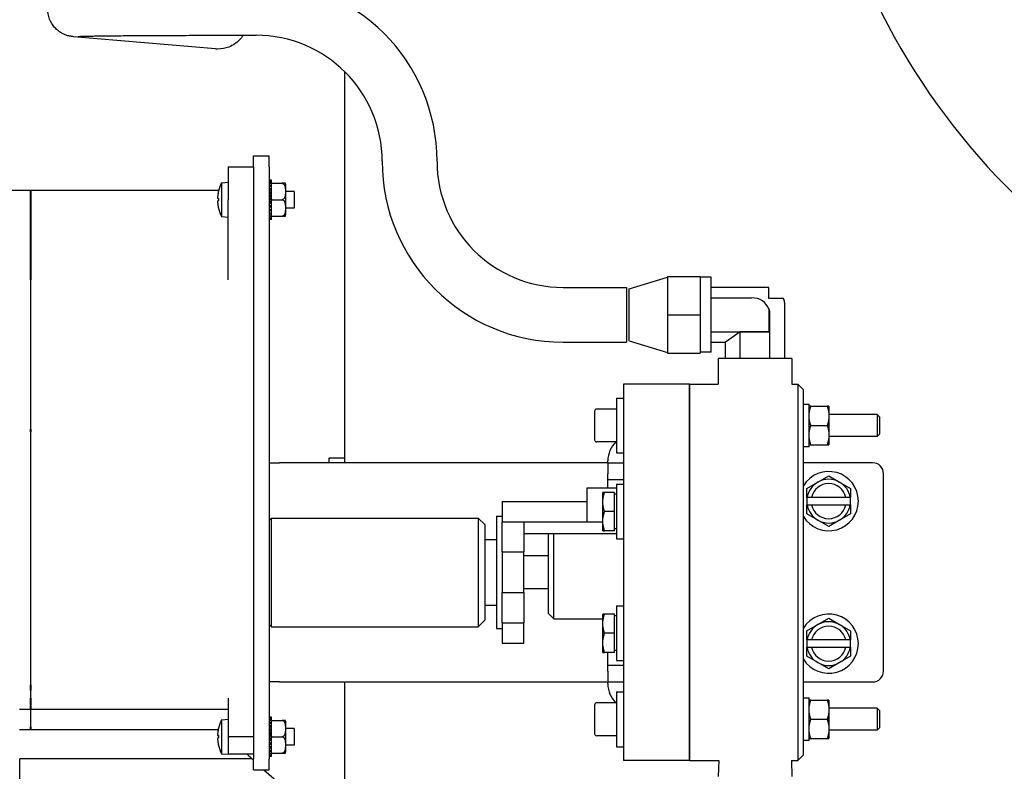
# Model space of a CAD drawing. Header units: inches. Extents: x 24 to 1128, y -94 to 748.
# Tile 95 of 256: x 438 to 449, y 177 to 186. Entities that reach past the tile are written whole.
import ezdxf

# ---------------------------------------------------------------- set-up
doc = ezdxf.new("R2010")
doc.units = ezdxf.units.IN
doc.header["$LTSCALE"] = 32
doc.header["$MEASUREMENT"] = 0
doc.layers.add('Visible (ANSI)', color=7, linetype='Continuous', lineweight=30)

msp = doc.modelspace()

# ---------------------------------------------------------------- linework, layer by layer
at = {"layer": 'Visible (ANSI)'}
for p, q in [((440.22266, 185.65086), (438.60464, 185.79122)), ((440.37254, 185.80717), (440.68422, 185.80717)), ((441.69385, 185.39292), (441.69385, 180.93167)), ((440.65553, 184.43167), (440.83483, 184.43167)), ((440.65553, 184.30667), (440.65553, 184.43167)), ((440.83483, 184.30667), (440.83483, 184.43167)), ((440.36753, 184.30667), (440.65553, 184.30667)), ((440.36753, 184.30667), (440.36753, 183.93167)), ((440.65553, 184.30667), (440.65553, 177.55667)), ((440.83483, 184.30667), (440.83483, 177.84307)), ((442.12171, 184.36968), (442.12171, 184.36967)), ((442.74671, 184.36968), (442.74671, 184.36967)), ((440.28952, 184.12435), (440.36753, 184.13117)), ((440.28952, 184.12435), (440.28952, 183.739)), ((440.83483, 184.15617), (440.85983, 184.15617)), ((440.85983, 184.15388), (440.83483, 184.15388)), ((440.83483, 184.14721), (440.85983, 184.14721)), ((440.85983, 184.14045), (440.83483, 184.14045)), ((440.83483, 184.12743), (440.85983, 184.12743)), ((440.85983, 184.11655), (440.83483, 184.11655)), ((440.83483, 184.09784), (440.85983, 184.09784)), ((440.85983, 184.08338), (440.83483, 184.08338)), ((440.85983, 184.15388), (440.85983, 184.15617)), ((440.85983, 184.14721), (440.85983, 184.15388)), ((440.85983, 184.14045), (440.85983, 184.14721)), ((440.85983, 184.12743), (440.85983, 184.14045)), ((440.85983, 184.11655), (440.85983, 184.12743)), ((440.85983, 184.11917), (440.97983, 184.11917)), ((440.85983, 184.09784), (440.85983, 184.11655)), ((440.85983, 184.08338), (440.85983, 184.09784)), ((440.85983, 184.05992), (440.85983, 184.08338)), ((441.01829, 184.11917), (440.97983, 184.11917)), ((441.01983, 184.10818), (441.01983, 183.75517)), ((435.36253, 184.04201), (438.11253, 184.04201)), ((438.11253, 183.21056), (438.11253, 184.04201)), ((438.11253, 184.0122), (438.11753, 184.0122)), ((438.11753, 184.04201), (440.25875, 184.04201)), ((438.11753, 184.04201), (438.11753, 183.21056)), ((440.25564, 184.02872), (440.25564, 184.02845)), ((440.83483, 184.05992), (440.85983, 184.05992)), ((440.85983, 184.0426), (440.83483, 184.0426)), ((440.85983, 184.01781), (440.83483, 184.01781)), ((440.83483, 184.01557), (440.85983, 184.01557)), ((440.85983, 183.99625), (440.83483, 183.99625)), ((440.85983, 183.97585), (440.83483, 183.97585)), ((440.83483, 183.96701), (440.85983, 183.96701)), ((440.85983, 184.0426), (440.85983, 184.05992)), ((440.85983, 184.01781), (440.85983, 184.0426)), ((440.85983, 184.01557), (440.85983, 184.01781)), ((440.85983, 183.99625), (440.85983, 184.01557)), ((440.85983, 183.97585), (440.85983, 183.99625)), ((440.85983, 183.96701), (440.85983, 183.97585)), ((440.85983, 183.94667), (440.85983, 183.96701)), ((441.11753, 184.02667), (441.01983, 184.02667)), ((441.11753, 184.02667), (441.11753, 183.83667)), ((440.24728, 183.94498), (440.25564, 183.94424)), ((440.24728, 183.91837), (440.25564, 183.91911)), ((440.25564, 183.94517), (440.25564, 183.91818)), ((440.36753, 183.12554), (440.36753, 183.93167)), ((440.85983, 183.94667), (440.83483, 183.94667)), ((440.85983, 183.93167), (440.83483, 183.93167)), ((440.83483, 183.91667), (440.85983, 183.91667)), ((440.85983, 183.89634), (440.83483, 183.89634)), ((440.85983, 183.8875), (440.83483, 183.8875)), ((440.83483, 183.86709), (440.85983, 183.86709)), ((440.85983, 183.84778), (440.83483, 183.84778)), ((440.85983, 183.84554), (440.83483, 183.84554)), ((440.85983, 183.93946), (440.85983, 183.94667)), ((440.85983, 183.93946), (440.85983, 183.93167)), ((440.85983, 183.93167), (440.85983, 183.92389)), ((440.85983, 183.93167), (440.97983, 183.93167)), ((440.85983, 183.91667), (440.85983, 183.92389)), ((440.85983, 183.89634), (440.85983, 183.91667)), ((440.85983, 183.8875), (440.85983, 183.89634)), ((440.85983, 183.86709), (440.85983, 183.8875)), ((440.85983, 183.84778), (440.85983, 183.86709)), ((440.85983, 183.84554), (440.85983, 183.84778)), ((440.85983, 183.82075), (440.85983, 183.84554)), ((440.25564, 183.8349), (440.25564, 183.83463)), ((440.28952, 183.739), (440.36753, 183.73217)), ((440.83483, 183.82075), (440.85983, 183.82075)), ((440.85983, 183.80343), (440.83483, 183.80343)), ((440.83483, 183.77997), (440.85983, 183.77997)), ((440.85983, 183.76551), (440.83483, 183.76551)), ((440.83483, 183.7468), (440.85983, 183.7468)), ((440.85983, 183.73592), (440.83483, 183.73592)), ((440.85983, 183.80343), (440.85983, 183.82075)), ((440.85983, 183.77997), (440.85983, 183.80343)), ((440.85983, 183.76551), (440.85983, 183.77997)), ((440.85983, 183.7468), (440.85983, 183.76551)), ((440.85983, 183.73592), (440.85983, 183.7468)), ((440.85983, 183.74417), (440.97983, 183.74417)), ((440.85983, 183.7229), (440.85983, 183.73592)), ((440.97983, 183.74417), (441.01829, 183.74417)), ((441.11753, 183.83667), (441.01983, 183.83667)), ((440.83483, 183.7229), (440.85983, 183.7229)), ((440.85983, 183.71614), (440.83483, 183.71614)), ((440.83483, 183.70947), (440.85983, 183.70947)), ((440.85983, 183.70718), (440.83483, 183.70718)), ((440.85983, 183.71614), (440.85983, 183.7229)), ((440.85983, 183.70947), (440.85983, 183.71614)), ((440.85983, 183.70718), (440.85983, 183.70947)), ((438.11253, 183.01724), (438.11253, 183.21056)), ((438.11753, 183.21056), (438.11753, 183.01724)), ((440.36753, 183.01988), (440.36753, 183.12554)), ((438.11253, 183.01724), (438.11253, 182.81675)), ((438.11753, 182.81675), (438.11753, 183.01724)), ((440.36753, 183.01988), (440.36753, 183.01724)), ((444.93565, 182.91667), (445.37325, 183.04867)), ((445.37325, 183.05567), (445.37325, 182.61967)), ((445.37325, 183.05567), (445.74825, 183.05567)), ((445.74825, 183.05567), (445.74825, 182.61967)), ((445.87325, 183.04717), (445.74825, 183.04717)), ((445.87325, 182.19217), (445.87325, 183.04717)), ((444.18421, 182.93217), (444.90683, 182.93217)), ((444.90683, 182.93217), (444.90683, 182.30717)), ((444.93565, 182.32267), (444.93565, 182.91667)), ((445.87325, 182.93267), (446.48517, 182.93267)), ((446.5295, 182.80717), (446.5295, 182.93026)), ((438.11253, 182.81675), (438.11253, 182.68575)), ((438.11753, 182.68575), (438.11753, 182.81675)), ((445.87325, 182.81267), (446.33132, 182.81267)), ((446.69681, 182.80717), (446.5295, 182.80717)), ((446.71148, 182.11967), (446.71148, 182.72139)), ((438.11253, 182.68575), (438.11253, 181.31585)), ((438.11753, 181.31585), (438.11753, 182.68575)), ((445.37325, 182.61967), (445.37325, 182.18367)), ((445.37325, 182.61967), (445.74825, 182.61967)), ((445.74825, 182.61967), (445.74825, 182.18367)), ((446.5295, 182.68201), (446.5295, 182.69106)), ((446.5295, 182.68201), (446.5295, 182.42621)), ((446.54232, 182.11967), (446.54232, 182.61988)), ((445.87325, 182.42621), (446.5295, 182.42621)), ((446.20399, 182.42441), (446.03483, 182.30679)), ((446.20399, 182.11967), (446.20399, 182.42441)), ((446.5295, 182.42441), (446.20399, 182.42441)), ((446.5295, 182.42621), (446.5295, 182.42441)), ((444.18421, 182.30717), (444.90683, 182.30717)), ((444.93565, 182.32267), (445.37325, 182.19067)), ((445.87325, 182.30679), (446.03483, 182.30679)), ((446.03483, 182.11967), (446.03483, 182.30679)), ((445.37325, 182.18367), (445.74825, 182.18367)), ((445.87325, 182.19217), (445.74825, 182.19217)), ((445.95315, 182.11967), (445.95315, 181.82667)), ((446.79315, 182.11967), (445.95315, 182.11967)), ((446.79315, 182.11967), (446.79315, 181.82667)), ((445.62315, 181.82667), (444.87315, 181.82667)), ((444.87315, 181.82667), (444.87315, 177.53667)), ((445.62315, 177.53667), (445.62315, 181.82667)), ((445.62315, 181.82667), (445.95315, 181.82667)), ((445.62315, 181.82667), (445.62315, 177.53667)), ((446.79315, 181.82667), (446.86015, 181.82667)), ((446.92315, 181.76367), (446.86015, 181.82667)), ((446.86015, 181.82667), (446.86015, 177.53667)), ((446.92315, 177.59967), (446.92315, 181.76367)), ((444.79315, 181.66917), (444.87315, 181.66917)), ((444.79315, 181.66917), (444.79315, 181.04417)), ((446.92615, 181.59986), (446.98815, 181.59986)), ((446.92615, 181.11317), (446.92615, 181.59986)), ((446.98815, 181.11317), (446.98815, 181.59986)), ((444.54315, 181.51931), (444.54315, 181.51917)), ((444.54315, 181.51917), (444.54315, 181.19417)), ((444.79315, 181.54431), (444.56815, 181.54431)), ((444.79315, 181.54417), (444.56815, 181.54417)), ((447.00771, 181.57567), (447.19459, 181.57567)), ((447.21415, 181.57567), (447.21415, 181.46617)), ((446.92615, 181.48181), (446.92315, 181.48181)), ((446.92615, 181.48167), (446.92315, 181.48167)), ((447.7634, 181.48181), (447.21415, 181.48181)), ((447.7634, 181.48167), (447.21415, 181.48167)), ((447.21415, 181.46617), (447.21415, 181.24717)), ((447.79315, 181.45206), (447.7634, 181.48181)), ((447.7634, 181.48181), (447.7634, 181.48167)), ((447.79315, 181.45192), (447.7634, 181.48167)), ((447.7634, 181.48167), (447.7634, 181.23167)), ((447.79315, 181.45192), (447.79315, 181.45206)), ((447.79315, 181.26142), (447.79315, 181.45192)), ((438.11253, 181.28386), (438.11253, 181.31585)), ((438.11253, 181.28386), (438.11253, 178.85398)), ((438.11753, 181.31585), (438.11753, 181.28386)), ((438.11753, 178.85398), (438.11753, 181.28386)), ((447.00771, 181.35667), (447.19459, 181.35667)), ((447.79315, 181.26142), (447.7634, 181.23167)), ((444.79315, 181.16917), (444.56815, 181.16917)), ((446.92615, 181.23167), (446.92315, 181.23167)), ((447.21415, 181.24717), (447.21415, 181.13767)), ((447.7634, 181.23167), (447.21415, 181.23167)), ((444.79315, 181.04417), (444.87315, 181.04417)), ((446.98815, 181.11317), (446.92615, 181.11317)), ((447.00771, 181.13767), (447.19459, 181.13767)), ((440.83483, 180.93167), (440.95283, 180.93167)), ((444.39655, 180.93167), (440.95283, 180.93167)), ((441.69385, 180.9829), (441.51455, 180.9829)), ((441.51455, 180.9829), (441.51455, 180.93167)), ((444.69385, 180.93167), (444.39655, 180.93167)), ((444.69385, 180.93167), (444.69385, 180.95317)), ((444.69385, 180.93167), (444.87315, 180.93167)), ((444.69385, 180.93167), (444.69385, 180.80667)), ((447.71152, 180.93167), (446.92315, 180.93167)), ((444.69385, 180.74049), (444.69385, 180.80667)), ((444.69385, 180.74049), (444.87315, 180.74049)), ((444.69385, 180.64522), (444.69385, 180.74049)), ((446.96152, 180.63851), (447.08652, 180.71068)), ((447.08652, 180.71068), (447.21152, 180.78285)), ((447.21152, 180.78285), (447.33652, 180.71068)), ((447.33652, 180.71068), (447.46152, 180.63851)), ((447.83652, 178.55667), (447.83652, 180.80667)), ((444.45815, 180.64522), (444.79315, 180.64522)), ((444.45815, 180.2592), (444.45815, 180.64522)), ((444.6369, 180.48472), (444.6369, 180.5941)), ((444.76815, 180.5941), (444.65644, 180.5941)), ((444.76815, 180.37535), (444.76815, 180.5941)), ((444.79315, 180.68785), (444.87315, 180.68785)), ((444.79315, 180.68785), (444.79315, 180.06285)), ((446.96152, 180.53617), (446.96152, 180.63851)), ((447.46152, 180.63851), (447.46152, 180.53617)), ((443.48815, 180.48984), (443.73815, 180.48984)), ((443.48815, 180.48984), (443.48815, 180.2592)), ((443.73815, 180.48984), (444.45815, 180.48984)), ((444.6369, 180.26597), (444.6369, 180.48472)), ((444.79315, 180.57222), (444.76815, 180.57222)), ((446.96152, 180.53617), (446.96152, 180.45217)), ((446.96152, 180.53617), (446.96507, 180.53617)), ((447.01598, 180.53617), (446.96507, 180.53617)), ((447.40706, 180.53617), (447.01598, 180.53617)), ((447.45796, 180.53617), (447.40706, 180.53617)), ((447.45796, 180.53617), (447.46152, 180.53617)), ((447.46152, 180.45217), (447.46152, 180.53617)), ((444.76815, 180.37535), (444.65644, 180.37535)), ((444.76815, 180.1566), (444.76815, 180.37535)), ((446.96507, 180.45217), (446.96152, 180.45217)), ((446.96152, 180.34984), (446.96152, 180.45217)), ((446.96507, 180.45217), (447.01598, 180.45217)), ((447.01598, 180.45217), (447.40706, 180.45217)), ((447.40706, 180.45217), (447.45796, 180.45217)), ((447.46152, 180.45217), (447.45796, 180.45217)), ((447.46152, 180.45217), (447.46152, 180.34984)), ((440.83483, 180.27747), (440.85853, 180.30117)), ((440.85853, 180.30117), (443.21653, 180.30117)), ((440.85853, 179.06217), (440.85853, 180.30117)), ((443.29453, 180.22317), (443.21653, 180.30117)), ((443.21653, 180.30117), (443.21653, 179.06217)), ((443.42315, 180.32267), (443.48815, 180.32267)), ((443.42315, 180.32267), (443.42315, 179.04067)), ((443.48815, 180.2592), (443.73815, 180.2592)), ((443.48815, 179.91637), (443.48815, 180.2592)), ((443.73815, 180.2592), (444.45815, 180.2592)), ((443.73815, 180.2592), (443.73815, 179.91637)), ((444.45815, 180.2592), (444.6369, 180.2592)), ((444.6369, 180.1566), (444.6369, 180.26597)), ((447.08652, 180.27767), (446.96152, 180.34984)), ((447.21152, 180.2055), (447.08652, 180.27767)), ((447.33652, 180.27767), (447.21152, 180.2055)), ((447.46152, 180.34984), (447.33652, 180.27767)), ((443.29453, 179.14017), (443.29453, 180.22317)), ((444.76815, 180.1566), (444.65644, 180.1566)), ((444.79315, 180.17847), (444.76815, 180.17847)), ((443.29453, 180.05667), (443.42315, 180.05667)), ((443.73815, 180.12562), (444.79315, 180.12562)), ((444.01415, 180.12562), (444.01415, 179.21567)), ((444.07715, 179.15267), (444.07715, 180.12562)), ((444.79315, 180.06285), (444.87315, 180.06285)), ((443.48815, 179.91637), (443.73815, 179.91637)), ((443.48815, 179.91637), (443.48815, 179.45237)), ((443.73815, 179.45237), (443.73815, 179.91637)), ((444.01415, 179.86917), (443.73815, 179.86917)), ((444.01415, 179.49417), (443.73815, 179.49417)), ((443.48815, 179.45237), (443.73815, 179.45237)), ((443.48815, 179.1082), (443.48815, 179.45237)), ((443.73815, 179.45237), (443.73815, 179.1082)), ((443.29453, 179.30667), (443.42315, 179.30667)), ((444.79315, 179.30017), (444.87315, 179.30017)), ((444.79315, 179.30017), (444.79315, 178.67517)), ((443.29453, 179.14017), (443.21653, 179.06217)), ((444.01415, 179.21567), (444.07715, 179.15267)), ((444.07715, 179.15267), (444.6369, 179.15267)), ((444.6369, 179.09705), (444.6369, 179.20642)), ((444.76815, 179.20642), (444.65644, 179.20642)), ((444.76815, 178.98767), (444.76815, 179.20642)), ((444.79315, 179.18455), (444.76815, 179.18455)), ((447.08652, 179.08568), (447.21152, 179.15785)), ((447.21152, 179.15785), (447.33652, 179.08568)), ((440.83483, 179.08587), (440.85853, 179.06217)), ((440.85853, 179.06217), (443.21653, 179.06217)), ((443.42315, 179.04067), (443.48815, 179.04067)), ((443.48815, 179.1082), (443.73815, 179.1082)), ((443.48815, 179.1082), (443.48815, 178.87485)), ((443.73815, 178.87485), (443.73815, 179.1082)), ((444.6369, 178.8783), (444.6369, 179.09705)), ((446.96152, 179.01351), (447.08652, 179.08568)), ((447.33652, 179.08568), (447.46152, 179.01351)), ((444.76815, 178.98767), (444.65644, 178.98767)), ((444.76815, 178.76892), (444.76815, 178.98767)), ((446.96152, 178.91117), (446.96152, 179.01351)), ((446.96152, 178.91117), (446.96152, 178.82717)), ((446.96152, 178.91117), (446.96507, 178.91117)), ((447.01598, 178.91117), (446.96507, 178.91117)), ((447.40706, 178.91117), (447.01598, 178.91117)), ((447.45796, 178.91117), (447.40706, 178.91117)), ((447.45796, 178.91117), (447.46152, 178.91117)), ((447.46152, 179.01351), (447.46152, 178.91117)), ((447.46152, 178.82717), (447.46152, 178.91117)), ((438.11253, 178.85398), (438.11253, 178.78054)), ((438.11753, 178.78054), (438.11753, 178.85398)), ((443.48815, 178.87485), (443.73815, 178.87485)), ((443.48815, 178.87351), (443.48815, 178.87485)), ((443.48815, 178.87351), (443.73815, 178.87351)), ((443.73815, 178.87485), (443.73815, 178.87351)), ((444.6369, 178.76892), (444.6369, 178.8783)), ((446.96507, 178.82717), (446.96152, 178.82717)), ((446.96152, 178.72484), (446.96152, 178.82717)), ((446.96507, 178.82717), (447.01598, 178.82717)), ((447.01598, 178.82717), (447.40706, 178.82717)), ((447.40706, 178.82717), (447.45796, 178.82717)), ((447.46152, 178.82717), (447.45796, 178.82717)), ((447.46152, 178.82717), (447.46152, 178.72484)), ((438.11253, 178.78054), (438.11253, 178.40027)), ((438.11753, 178.40027), (438.11753, 178.78054)), ((444.76815, 178.76892), (444.65644, 178.76892)), ((444.69385, 178.62286), (444.69385, 178.76892)), ((444.79315, 178.7908), (444.76815, 178.7908)), ((447.08652, 178.65267), (446.96152, 178.72484)), ((447.46152, 178.72484), (447.33652, 178.65267)), ((444.69385, 178.55667), (444.69385, 178.62286)), ((444.69385, 178.62286), (444.87315, 178.62286)), ((444.79315, 178.67517), (444.87315, 178.67517)), ((447.21152, 178.5805), (447.08652, 178.65267)), ((447.33652, 178.65267), (447.21152, 178.5805)), ((444.69385, 178.55667), (444.69385, 178.43167)), ((438.11253, 178.33348), (438.11253, 178.40027)), ((438.11753, 178.40027), (438.11753, 178.33348)), ((440.95283, 178.43167), (440.83483, 178.43167)), ((440.95283, 178.43167), (444.39655, 178.43167)), ((441.69385, 178.43167), (441.69385, 173.23787)), ((444.39655, 178.43167), (444.69385, 178.43167)), ((444.69385, 178.41017), (444.69385, 178.43167)), ((444.69385, 178.43167), (444.87315, 178.43167)), ((446.92315, 178.43167), (447.71152, 178.43167)), ((438.11253, 178.33348), (438.11253, 178.2479)), ((438.11253, 178.1229), (438.11253, 178.2479)), ((438.11753, 178.2479), (438.11753, 178.33348)), ((438.11753, 178.2479), (438.11753, 178.1229)), ((440.36753, 178.2479), (440.36753, 177.87482)), ((444.79315, 178.31904), (444.87315, 178.31904)), ((444.79315, 178.31904), (444.79315, 177.69404)), ((446.92615, 178.24972), (446.98815, 178.24972)), ((446.92615, 177.76304), (446.92615, 178.24972)), ((446.98815, 177.76304), (446.98815, 178.24972)), ((437.98753, 178.1229), (438.11253, 178.1229)), ((438.11253, 178.15272), (438.11753, 178.15272)), ((438.11253, 178.1229), (438.11253, 177.92134)), ((438.11753, 178.1229), (440.36753, 178.1229)), ((438.11753, 177.92134), (438.11753, 178.1229)), ((444.54315, 178.16904), (444.54315, 177.84404)), ((444.79315, 178.19404), (444.56815, 178.19404)), ((446.92615, 178.13154), (446.92315, 178.13154)), ((447.00771, 178.22554), (447.19459, 178.22554)), ((447.21415, 178.22554), (447.21415, 178.11604)), ((447.7634, 178.13154), (447.21415, 178.13154)), ((447.79315, 178.10179), (447.7634, 178.13154)), ((447.7634, 178.13154), (447.7634, 177.88154)), ((440.83483, 178.03117), (440.85983, 178.03117)), ((440.85983, 178.02888), (440.83483, 178.02888)), ((440.83483, 178.02221), (440.85983, 178.02221)), ((440.85983, 178.01545), (440.83483, 178.01545)), ((440.85983, 178.02888), (440.85983, 178.03117)), ((440.85983, 178.02221), (440.85983, 178.02888)), ((440.85983, 178.01545), (440.85983, 178.02221)), ((440.85983, 178.00243), (440.85983, 178.01545)), ((447.00771, 178.00654), (447.19459, 178.00654)), ((447.21415, 178.11604), (447.21415, 177.89704)), ((447.79315, 177.91129), (447.79315, 178.10179)), ((438.11253, 177.88603), (438.11253, 177.92134)), ((438.11753, 177.91585), (438.11253, 177.91585)), ((438.11753, 177.92134), (438.11753, 177.88603)), ((440.25564, 177.90372), (440.25564, 177.90345)), ((440.28952, 177.99935), (440.36753, 178.00617)), ((440.28952, 177.99935), (440.28952, 177.614)), ((440.83483, 178.00243), (440.85983, 178.00243)), ((440.85983, 177.99155), (440.83483, 177.99155)), ((440.83483, 177.97284), (440.85983, 177.97284)), ((440.85983, 177.95838), (440.83483, 177.95838)), ((440.83483, 177.93492), (440.85983, 177.93492)), ((440.85983, 177.9176), (440.83483, 177.9176)), ((440.85983, 177.99155), (440.85983, 178.00243)), ((440.85983, 177.99417), (440.97983, 177.99417)), ((440.85983, 177.97284), (440.85983, 177.99155)), ((440.85983, 177.95838), (440.85983, 177.97284)), ((440.85983, 177.93492), (440.85983, 177.95838)), ((440.85983, 177.9176), (440.85983, 177.93492)), ((440.85983, 177.89281), (440.85983, 177.9176)), ((441.01829, 177.99417), (440.97983, 177.99417)), ((441.01983, 177.98318), (441.01983, 177.63017)), ((441.11753, 177.90167), (441.01983, 177.90167)), ((441.11753, 177.90167), (441.11753, 177.71167)), ((447.21415, 177.89704), (447.21415, 177.78754)), ((447.79315, 177.91129), (447.7634, 177.88154)), ((438.11253, 177.88603), (437.98753, 177.88603)), ((440.25204, 177.88603), (438.11753, 177.88603)), ((440.24728, 177.81998), (440.25564, 177.81924)), ((440.24728, 177.79337), (440.25564, 177.79411)), ((440.25564, 177.82017), (440.25564, 177.79318)), ((440.36753, 177.87482), (440.36753, 177.60717)), ((440.65553, 177.80667), (440.36753, 177.80667)), ((440.85983, 177.89281), (440.83483, 177.89281)), ((440.83483, 177.89057), (440.85983, 177.89057)), ((440.85983, 177.87125), (440.83483, 177.87125)), ((440.85983, 177.85085), (440.83483, 177.85085)), ((440.83483, 177.84307), (440.83483, 177.84201)), ((440.83483, 177.84201), (440.85983, 177.84201)), ((440.83483, 177.84201), (440.83483, 177.82167)), ((440.83483, 177.82167), (440.83483, 177.81836)), ((440.85983, 177.82167), (440.83483, 177.82167)), ((440.83483, 177.81836), (440.83483, 177.79499)), ((440.85983, 177.80667), (440.83483, 177.80667)), ((440.83483, 177.79499), (440.83483, 177.79167)), ((440.83483, 177.79167), (440.85983, 177.79167)), ((440.83483, 177.79167), (440.83483, 177.77134)), ((440.85983, 177.89057), (440.85983, 177.89281)), ((440.85983, 177.87125), (440.85983, 177.89057)), ((440.85983, 177.85085), (440.85983, 177.87125)), ((440.85983, 177.84201), (440.85983, 177.85085)), ((440.85983, 177.82167), (440.85983, 177.84201)), ((440.85983, 177.81446), (440.85983, 177.82167)), ((440.85983, 177.81446), (440.85983, 177.80667)), ((440.85983, 177.80667), (440.85983, 177.79889)), ((440.85983, 177.80667), (440.97983, 177.80667)), ((440.85983, 177.79167), (440.85983, 177.79889)), ((440.85983, 177.77134), (440.85983, 177.79167)), ((444.79315, 177.81904), (444.56815, 177.81904)), ((446.92615, 177.88154), (446.92315, 177.88154)), ((447.00771, 177.78754), (447.19459, 177.78754)), ((447.7634, 177.88154), (447.21415, 177.88154)), ((440.25564, 177.7099), (440.25564, 177.70963)), ((440.83483, 177.77134), (440.83483, 177.77028)), ((440.85983, 177.77134), (440.83483, 177.77134)), ((440.83483, 177.77028), (440.83483, 177.55667)), ((440.85983, 177.7625), (440.83483, 177.7625)), ((440.83483, 177.74209), (440.85983, 177.74209)), ((440.85983, 177.72278), (440.83483, 177.72278)), ((440.85983, 177.72054), (440.83483, 177.72054)), ((440.83483, 177.69575), (440.85983, 177.69575)), ((440.85983, 177.67843), (440.83483, 177.67843)), ((440.85983, 177.7625), (440.85983, 177.77134)), ((440.85983, 177.74209), (440.85983, 177.7625)), ((440.85983, 177.72278), (440.85983, 177.74209)), ((440.85983, 177.72054), (440.85983, 177.72278)), ((440.85983, 177.69575), (440.85983, 177.72054)), ((440.85983, 177.67843), (440.85983, 177.69575)), ((440.85983, 177.65497), (440.85983, 177.67843)), ((441.11753, 177.71167), (441.01983, 177.71167)), ((444.79315, 177.69404), (444.87315, 177.69404)), ((446.98815, 177.76304), (446.92615, 177.76304)), ((440.28952, 177.614), (440.36753, 177.60717)), ((440.36753, 177.61321), (440.65553, 177.61321)), ((440.83483, 177.65497), (440.85983, 177.65497)), ((440.85983, 177.64051), (440.83483, 177.64051)), ((440.83483, 177.6218), (440.85983, 177.6218)), ((440.85983, 177.61092), (440.83483, 177.61092)), ((440.83483, 177.5979), (440.85983, 177.5979)), ((440.85983, 177.59114), (440.83483, 177.59114)), ((440.83483, 177.58447), (440.85983, 177.58447)), ((440.85983, 177.58218), (440.83483, 177.58218)), ((440.85983, 177.64051), (440.85983, 177.65497)), ((440.85983, 177.6218), (440.85983, 177.64051)), ((440.85983, 177.61092), (440.85983, 177.6218)), ((440.85983, 177.61917), (440.97983, 177.61917)), ((440.85983, 177.5979), (440.85983, 177.61092)), ((440.85983, 177.59114), (440.85983, 177.5979)), ((440.85983, 177.58447), (440.85983, 177.59114)), ((440.85983, 177.58218), (440.85983, 177.58447)), ((440.97983, 177.61917), (441.01829, 177.61917)), ((446.92315, 177.59967), (446.86015, 177.53667)), ((440.63897, 177.55687), (437.99179, 177.55687)), ((437.99179, 175.61287), (437.99179, 177.55687)), ((440.65553, 177.43167), (440.65553, 177.55667)), ((440.83483, 177.43167), (440.83483, 177.55667)), ((445.62315, 177.53667), (444.87315, 177.53667)), ((445.62315, 177.53667), (445.9589, 177.53667)), ((445.9589, 177.53667), (445.95315, 177.35285)), ((446.78741, 177.53667), (446.86015, 177.53667)), ((446.78741, 177.53667), (446.79315, 177.35285)), ((440.65553, 177.43167), (440.83483, 177.43167))]:
    msp.add_line(p, q, dxfattribs=at)
for centre, radius, start, end in [((454.94385, 189.68787), 8, 130.538775, 49.461225), ((440.68422, 184.36968), 2.0625, 0, 90), ((440.68422, 184.36968), 1.4375, 0, 90), ((444.18421, 184.36967), 2.0625, 180, 270), ((444.18421, 184.36967), 1.4375, 180, 270), ((440.67963, 183.93167), 0.4351, 153.71551, 166.934687), ((440.97983, 184.10818), 0.04, 0, 15.952553), ((440.26144, 184.02872), 0.0058, 166.934687, 180), ((440.26144, 183.83463), 0.0058, 180, 193.065313), ((440.67963, 183.93167), 0.4351, 193.065313, 206.28449), ((440.97983, 183.75517), 0.04, 344.047447, 0), ((444.56815, 181.51931), 0.025, 90, 180), ((444.56815, 181.51917), 0.025, 90, 180), ((444.56815, 181.19417), 0.025, 180, 270), ((444.99115, 180.95317), 0.2973, 133.402987, 180), ((447.71152, 180.80667), 0.125, 0, 90), ((447.21152, 180.49417), 0.338, 211.445125, 148.554875), ((447.21152, 180.49417), 0.25, 120, 170.328445), ((447.21152, 180.49417), 0.25, 60, 120), ((447.21152, 180.49417), 0.25, 9.671555, 60), ((447.21152, 180.49417), 0.2, 12.122352, 167.877648), ((447.21152, 180.49417), 0.25, 189.671555, 240), ((447.21152, 180.49417), 0.2, 192.122352, 347.877648), ((447.21152, 180.49417), 0.25, 300, 350.328445), ((447.21152, 180.49417), 0.25, 240, 300), ((447.21152, 178.86917), 0.338, 211.445125, 148.554875), ((447.21152, 178.86917), 0.25, 120, 170.328445), ((447.21152, 178.86917), 0.2, 12.122352, 167.877648), ((447.21152, 178.86917), 0.25, 60, 120), ((447.21152, 178.86917), 0.25, 9.671555, 60), ((447.21152, 178.86917), 0.25, 189.671555, 240), ((447.21152, 178.86917), 0.2, 192.122352, 347.877648), ((447.21152, 178.86917), 0.25, 300, 350.328445), ((447.21152, 178.86917), 0.25, 240, 300), ((447.71152, 178.55667), 0.125, 270, 0), ((444.99115, 178.41017), 0.2973, 180, 226.635161), ((444.56815, 178.16904), 0.025, 90, 180), ((440.26144, 177.90372), 0.0058, 166.934687, 180), ((440.67963, 177.80667), 0.4351, 153.71551, 166.934687), ((440.97983, 177.98318), 0.04, 0, 15.952553), ((444.56815, 177.84404), 0.025, 180, 270), ((440.26144, 177.70963), 0.0058, 180, 193.065313), ((440.67963, 177.80667), 0.4351, 193.065313, 206.28449), ((453.29913, 191.03915), 18.49463, 226.546875, 226.871558), ((440.97983, 177.63017), 0.04, 344.047447, 0), ((453.29913, 191.03915), 18.49463, 227.370851, 231.134503)]:
    msp.add_arc(centre, radius, start, end, dxfattribs=at)
for centre, major_axis, ratio, start_param, end_param in [((440.67742, 183.93215), (-0.09184, -0.42454), 0.99601625, 4.69947941, 4.8158638), ((440.67742, 183.90645), (-0.43271, 0.03786), 0.01885488, 6.05804688, 6.17443127), ((440.67742, 183.9569), (-0.43271, -0.03786), 0.01885488, 0.10875404, 0.22513843), ((440.67742, 183.9312), (0.09184, -0.42454), 0.99601625, 4.60891416, 4.72529855), ((446.61929, 182.80266), (-0.30353, 0.06645), 0.36815349, 5.18568535, 5.24890299), ((446.28338, 182.5733), (0.22259, 0.15551), 0.81757821, 6.04747708, 7.14686549), ((446.57234, 182.76992), (0.03566, -0.25915), 0.51899233, 1.31163363, 1.37583765), ((446.28597, 182.57511), (0.22259, 0.15551), 0.81757821, 5.76421546, 6.08173158), ((440.67742, 177.80715), (-0.09184, -0.42454), 0.99601625, 4.69947941, 4.8158638), ((440.67742, 177.78145), (-0.43271, 0.03786), 0.01885488, 6.05804688, 6.17443127), ((440.67742, 177.8319), (-0.43271, -0.03786), 0.01885488, 0.10875404, 0.22513843), ((440.67742, 177.8062), (0.09184, -0.42454), 0.99601625, 4.60891416, 4.72529855)]:
    msp.add_ellipse(centre, major_axis=major_axis, ratio=ratio, start_param=start_param, end_param=end_param, dxfattribs=at)
for points, knots in [([(438.60464, 185.79122), (438.59818, 185.79178), (438.5915, 185.7923), (438.57429, 185.79492), (438.56937, 185.79573), (438.55507, 185.7986), (438.5456, 185.80048), (438.51688, 185.80958), (438.50156, 185.81425), (438.46305, 185.83495), (438.44884, 185.84329), (438.41851, 185.86681), (438.40403, 185.87939), (438.37729, 185.90971), (438.36571, 185.92475), (438.33744, 185.97188), (438.32141, 186.00969), (438.30878, 186.08614), (438.30876, 186.12176), (438.31957, 186.18767), (438.33007, 186.21763), (438.35702, 186.27229), (438.37387, 186.29484), (438.41126, 186.33682), (438.43044, 186.35142), (438.47157, 186.3796), (438.48875, 186.38706), (438.52043, 186.40033), (438.53182, 186.40354), (438.55059, 186.40869), (438.55738, 186.41013), (438.57063, 186.41278), (438.57601, 186.41362), (438.58926, 186.41556), (438.59487, 186.41613), (438.61836, 186.41839), (438.63006, 186.41884), (438.65786, 186.42002), (438.67087, 186.42048), (438.70051, 186.42136), (438.71715, 186.42179), (438.75409, 186.42263), (438.77438, 186.42304), (438.8183, 186.42383), (438.84188, 186.42422), (438.89176, 186.42496), (438.91798, 186.42531), (438.97386, 186.426), (439.00356, 186.42634), (439.06595, 186.427), (439.09863, 186.42731), (439.16632, 186.42791), (439.2013, 186.4282), (439.27315, 186.42874), (439.30999, 186.429), (439.38633, 186.42948), (439.42586, 186.42972), (439.50689, 186.43015), (439.54839, 186.43035), (439.63255, 186.43073), (439.67519, 186.4309), (439.76171, 186.4312), (439.8056, 186.43134), (439.89505, 186.43159), (439.94063, 186.4317), (440.03263, 186.43188), (440.07904, 186.43196), (440.17181, 186.43208), (440.21815, 186.43212), (440.30054, 186.43216), (440.33654, 186.43217), (440.37254, 186.43217)], [3.03955706, 3.03955706, 3.03955706, 3.03955706, 3.08331293, 3.08331293, 3.09739903, 3.09739903, 3.11357907, 3.11357907, 3.12506553, 3.12506553, 3.13014216, 3.13014216, 3.13375829, 3.13375829, 3.13626488, 3.13626488, 3.14012598, 3.14012598, 3.14304919, 3.14304919, 3.14597134, 3.14597134, 3.14950457, 3.14950457, 3.15455951, 3.15455951, 3.16278318, 3.16278318, 3.17400534, 3.17400534, 3.18598151, 3.18598151, 3.20227153, 3.20227153, 3.23343047, 3.23343047, 3.34728114, 3.34728114, 3.43021869, 3.43021869, 3.51431665, 3.51431665, 3.5985747, 3.5985747, 3.68184752, 3.68184752, 3.76291899, 3.76291899, 3.84508948, 3.84508948, 3.92728506, 3.92728506, 4.00841923, 4.00841923, 4.0882946, 4.0882946, 4.16921841, 4.16921841, 4.25015068, 4.25015068, 4.3300486, 4.3300486, 4.40970859, 4.40970859, 4.4904057, 4.4904057, 4.57110548, 4.57110548, 4.65077274, 4.65077274, 4.71238898, 4.71238898, 4.71238898, 4.71238898]), ([(438.65806, 185.79433), (438.65806, 185.79433), (438.66218, 185.79461), (438.67279, 185.7951), (438.67855, 185.79534), (438.69213, 185.79582), (438.69997, 185.79607), (438.71751, 185.79658), (438.7272, 185.79683), (438.74824, 185.79734), (438.75959, 185.7976), (438.78884, 185.7982), (438.80754, 185.79855), (438.84826, 185.79924), (438.87032, 185.79958), (438.9174, 185.80025), (438.94242, 185.80057), (438.99495, 185.8012), (439.02243, 185.80151), (439.08106, 185.80211), (439.11231, 185.80241), (439.17781, 185.80299), (439.21208, 185.80326), (439.28304, 185.80379), (439.31972, 185.80405), (439.39476, 185.80452), (439.4331, 185.80475), (439.51189, 185.80517), (439.55235, 185.80536), (439.63545, 185.80573), (439.6781, 185.8059), (439.76482, 185.80621), (439.80888, 185.80635), (439.89755, 185.8066), (439.94214, 185.8067), (440.01863, 185.80686), (440.05031, 185.80691), (440.11417, 185.80701), (440.14636, 185.80705), (440.21092, 185.80711), (440.24331, 185.80713), (440.30798, 185.80717), (440.34026, 185.80717), (440.37254, 185.80717)], [3.2581438, 3.2581438, 3.2581438, 3.2581438, 3.33076877, 3.33076877, 3.38503933, 3.38503933, 3.43966994, 3.43966994, 3.4942163, 3.4942163, 3.54832488, 3.54832488, 3.62428616, 3.62428616, 3.70114396, 3.70114396, 3.77796329, 3.77796329, 3.8538337, 3.8538337, 3.93263468, 3.93263468, 4.01243608, 4.01243608, 4.09222428, 4.09222428, 4.17099083, 4.17099083, 4.25023059, 4.25023059, 4.33049035, 4.33049035, 4.41074513, 4.41074513, 4.48997141, 4.48997141, 4.54540376, 4.54540376, 4.60118132, 4.60118132, 4.6569583, 4.6569583, 4.71238898, 4.71238898, 4.71238898, 4.71238898]), ([(440.53706, 185.80717), (440.53684, 185.80684), (440.53661, 185.80651), (440.52459, 185.78878), (440.51001, 185.76972), (440.46308, 185.72316), (440.42596, 185.69343), (440.33507, 185.65802), (440.29058, 185.64894), (440.23812, 185.64979), (440.23036, 185.65019), (440.22266, 185.65086)], [2.991536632, 2.991536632, 2.991536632, 2.991536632, 2.992465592, 2.992465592, 3.040887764, 3.040887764, 3.101927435, 3.101927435, 3.143242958, 3.143242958, 3.150428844, 3.150428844, 3.150428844, 3.150428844]), ([(440.97983, 184.11917), (440.98283, 184.11917), (440.98633, 184.11843), (440.99257, 184.11583), (440.99618, 184.11321), (441.0029, 184.10649), (441.00642, 184.10064), (441.01327, 184.08506), (441.01548, 184.07311), (441.01798, 184.04889), (441.01829, 184.0366), (441.01829, 184.01425), (441.01798, 184.00196), (441.01548, 183.97774), (441.01327, 183.96579), (441.00642, 183.95021), (441.0029, 183.94436), (440.99618, 183.93764), (440.99257, 183.93502), (440.98633, 183.93242), (440.98283, 183.93167), (440.97983, 183.93167)], [-0.893520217, -0.893520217, -0.893520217, -0.893520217, -0.870635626, -0.870635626, -0.840761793, -0.840761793, -0.792410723, -0.792410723, -0.694045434, -0.694045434, -0.595680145, -0.595680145, -0.497314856, -0.497314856, -0.398949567, -0.398949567, -0.350598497, -0.350598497, -0.320724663, -0.320724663, -0.297840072, -0.297840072, -0.297840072, -0.297840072]), ([(440.24735, 183.97929), (440.24689, 183.97509), (440.24648, 183.97058), (440.24593, 183.96225), (440.24579, 183.95843), (440.24577, 183.95234), (440.24588, 183.94968), (440.24638, 183.94606), (440.24676, 183.94511), (440.24726, 183.94498), (440.2473, 183.94497), (440.24735, 183.94498)], [0, 0, 0, 0, 0.032210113, 0.032210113, 0.064420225, 0.064420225, 0.096608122, 0.096608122, 0.128796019, 0.128796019, 0.132032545, 0.132032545, 0.132032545, 0.132032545]), ([(440.24735, 183.91837), (440.24689, 183.91841), (440.24648, 183.91763), (440.24593, 183.91432), (440.24579, 183.91179), (440.24577, 183.90593), (440.24588, 183.9022), (440.24638, 183.894), (440.24676, 183.88953), (440.24726, 183.88491), (440.2473, 183.88449), (440.24735, 183.88406)], [0, 0, 0, 0, 0.032210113, 0.032210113, 0.064420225, 0.064420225, 0.096608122, 0.096608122, 0.128796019, 0.128796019, 0.132032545, 0.132032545, 0.132032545, 0.132032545]), ([(440.97983, 183.93167), (440.98283, 183.93167), (440.98633, 183.93093), (440.99257, 183.92833), (440.99618, 183.92571), (441.0029, 183.91899), (441.00642, 183.91314), (441.01327, 183.89756), (441.01548, 183.88561), (441.01798, 183.86139), (441.01829, 183.8491), (441.01829, 183.82675), (441.01798, 183.81446), (441.01548, 183.79024), (441.01327, 183.77829), (441.00642, 183.76271), (441.0029, 183.75686), (440.99618, 183.75014), (440.99257, 183.74752), (440.98633, 183.74492), (440.98283, 183.74417), (440.97983, 183.74417)], [-0.893520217, -0.893520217, -0.893520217, -0.893520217, -0.870635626, -0.870635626, -0.840761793, -0.840761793, -0.792410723, -0.792410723, -0.694045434, -0.694045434, -0.595680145, -0.595680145, -0.497314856, -0.497314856, -0.398949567, -0.398949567, -0.350598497, -0.350598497, -0.320724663, -0.320724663, -0.297840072, -0.297840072, -0.297840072, -0.297840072]), ([(446.5295, 182.93026), (446.52387, 182.93101), (446.51827, 182.93156), (446.51274, 182.93193), (446.50942, 182.93216), (446.50607, 182.93232), (446.50271, 182.93241)], [3.419892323, 3.419892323, 3.419892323, 3.419892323, 3.4622615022, 3.4622615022, 3.4622615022, 3.4876554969, 3.4876554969, 3.4876554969, 3.4876554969]), ([(446.7112, 182.73787), (446.71085, 182.74697), (446.70999, 182.75608), (446.70614, 182.77955), (446.70213, 182.79372), (446.69681, 182.80717)], [-1.171961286, -1.171961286, -1.171961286, -1.171961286, -1.106045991, -1.106045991, -0.999925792, -0.999925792, -0.999925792, -0.999925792]), ([(440.97983, 177.99417), (440.98283, 177.99417), (440.98633, 177.99343), (440.99257, 177.99083), (440.99618, 177.98821), (441.0029, 177.98149), (441.00642, 177.97564), (441.01327, 177.96006), (441.01548, 177.94811), (441.01798, 177.92389), (441.01829, 177.9116), (441.01829, 177.88925), (441.01798, 177.87696), (441.01548, 177.85274), (441.01327, 177.84079), (441.00642, 177.82521), (441.0029, 177.81936), (440.99618, 177.81264), (440.99257, 177.81002), (440.98633, 177.80742), (440.98283, 177.80667), (440.97983, 177.80667)], [-0.893520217, -0.893520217, -0.893520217, -0.893520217, -0.870635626, -0.870635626, -0.840761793, -0.840761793, -0.792410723, -0.792410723, -0.694045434, -0.694045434, -0.595680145, -0.595680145, -0.497314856, -0.497314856, -0.398949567, -0.398949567, -0.350598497, -0.350598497, -0.320724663, -0.320724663, -0.297840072, -0.297840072, -0.297840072, -0.297840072]), ([(440.24735, 177.85429), (440.24689, 177.85009), (440.24648, 177.84558), (440.24593, 177.83725), (440.24579, 177.83343), (440.24577, 177.82734), (440.24588, 177.82468), (440.24638, 177.82106), (440.24676, 177.82011), (440.24726, 177.81998), (440.2473, 177.81997), (440.24735, 177.81998)], [0, 0, 0, 0, 0.032210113, 0.032210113, 0.064420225, 0.064420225, 0.096608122, 0.096608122, 0.128796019, 0.128796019, 0.132032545, 0.132032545, 0.132032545, 0.132032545]), ([(440.24735, 177.79337), (440.24689, 177.79341), (440.24648, 177.79263), (440.24593, 177.78932), (440.24579, 177.78679), (440.24577, 177.78093), (440.24588, 177.7772), (440.24638, 177.769), (440.24676, 177.76453), (440.24726, 177.75991), (440.2473, 177.75949), (440.24735, 177.75906)], [0, 0, 0, 0, 0.032210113, 0.032210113, 0.064420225, 0.064420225, 0.096608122, 0.096608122, 0.128796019, 0.128796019, 0.132032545, 0.132032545, 0.132032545, 0.132032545]), ([(440.97983, 177.80667), (440.98283, 177.80667), (440.98633, 177.80593), (440.99257, 177.80333), (440.99618, 177.80071), (441.0029, 177.79399), (441.00642, 177.78814), (441.01327, 177.77256), (441.01548, 177.76061), (441.01798, 177.73639), (441.01829, 177.7241), (441.01829, 177.70175), (441.01798, 177.68946), (441.01548, 177.66524), (441.01327, 177.65329), (441.00642, 177.63771), (441.0029, 177.63186), (440.99618, 177.62514), (440.99257, 177.62252), (440.98633, 177.61992), (440.98283, 177.61917), (440.97983, 177.61917)], [-0.893520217, -0.893520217, -0.893520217, -0.893520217, -0.870635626, -0.870635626, -0.840761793, -0.840761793, -0.792410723, -0.792410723, -0.694045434, -0.694045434, -0.595680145, -0.595680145, -0.497314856, -0.497314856, -0.398949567, -0.398949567, -0.350598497, -0.350598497, -0.320724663, -0.320724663, -0.297840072, -0.297840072, -0.297840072, -0.297840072])]:
    msp.add_open_spline(points, degree=3, knots=knots, dxfattribs=at)
for points in [[(440.2558, 183.94518), (440.2557, 183.94518), (440.25564, 183.94518), (440.25564, 183.94517)], [(440.25564, 183.91818), (440.25564, 183.91817), (440.2557, 183.91817), (440.2558, 183.91817)], [(440.2558, 177.82018), (440.2557, 177.82018), (440.25564, 177.82018), (440.25564, 177.82017)], [(440.25564, 177.79318), (440.25564, 177.79317), (440.2557, 177.79317), (440.2558, 177.79317)]]:
    msp.add_open_spline(points, degree=3, dxfattribs=at)
for points in [[(447.00771, 181.57567), (446.98815, 181.57567), (446.98815, 181.57567)], [(446.98815, 181.46617), (446.98815, 181.51699), (447.00771, 181.57567)], [(447.19459, 181.57567), (447.21415, 181.51699), (447.21415, 181.46617)], [(447.21415, 181.57567), (447.21415, 181.57567), (447.19459, 181.57567)], [(447.00771, 181.35667), (446.98815, 181.41536), (446.98815, 181.46617)], [(447.21415, 181.46617), (447.21415, 181.41536), (447.19459, 181.35667)], [(446.98815, 181.24717), (446.98815, 181.29799), (447.00771, 181.35667)], [(447.19459, 181.35667), (447.21415, 181.29799), (447.21415, 181.24717)], [(447.00771, 181.13767), (446.98815, 181.19636), (446.98815, 181.24717)], [(447.21415, 181.24717), (447.21415, 181.19636), (447.19459, 181.13767)], [(446.98815, 181.13767), (446.98815, 181.13767), (447.00771, 181.13767)], [(447.19459, 181.13767), (447.21415, 181.13767), (447.21415, 181.13767)], [(444.65644, 180.5941), (444.6369, 180.5941), (444.6369, 180.5941)], [(444.6369, 180.48472), (444.6369, 180.53548), (444.65644, 180.5941)], [(444.65644, 180.37535), (444.6369, 180.43396), (444.6369, 180.48472)], [(444.6369, 180.26597), (444.6369, 180.31673), (444.65644, 180.37535)], [(444.65644, 180.1566), (444.6369, 180.21521), (444.6369, 180.26597)], [(444.6369, 180.1566), (444.6369, 180.1566), (444.65644, 180.1566)], [(444.65644, 179.20642), (444.6369, 179.20642), (444.6369, 179.20642)], [(444.6369, 179.09705), (444.6369, 179.14781), (444.65644, 179.20642)], [(444.65644, 178.98767), (444.6369, 179.04629), (444.6369, 179.09705)], [(444.6369, 178.8783), (444.6369, 178.92906), (444.65644, 178.98767)], [(444.65644, 178.76892), (444.6369, 178.82754), (444.6369, 178.8783)], [(444.6369, 178.76892), (444.6369, 178.76892), (444.65644, 178.76892)], [(447.00771, 178.22554), (446.98815, 178.22554), (446.98815, 178.22554)], [(446.98815, 178.11604), (446.98815, 178.16686), (447.00771, 178.22554)], [(447.19459, 178.22554), (447.21415, 178.16686), (447.21415, 178.11604)], [(447.21415, 178.22554), (447.21415, 178.22554), (447.19459, 178.22554)], [(447.00771, 178.00654), (446.98815, 178.06522), (446.98815, 178.11604)], [(446.98815, 177.89704), (446.98815, 177.94786), (447.00771, 178.00654)], [(447.21415, 178.11604), (447.21415, 178.06522), (447.19459, 178.00654)], [(447.19459, 178.00654), (447.21415, 177.94786), (447.21415, 177.89704)], [(447.00771, 177.78754), (446.98815, 177.84622), (446.98815, 177.89704)], [(447.21415, 177.89704), (447.21415, 177.84622), (447.19459, 177.78754)], [(446.98815, 177.78754), (446.98815, 177.78754), (447.00771, 177.78754)], [(447.19459, 177.78754), (447.21415, 177.78754), (447.21415, 177.78754)]]:
    msp.add_rational_spline(points, [1, 1.0379548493, 1], degree=2, dxfattribs=at)

doc.saveas('drawing.dxf')
